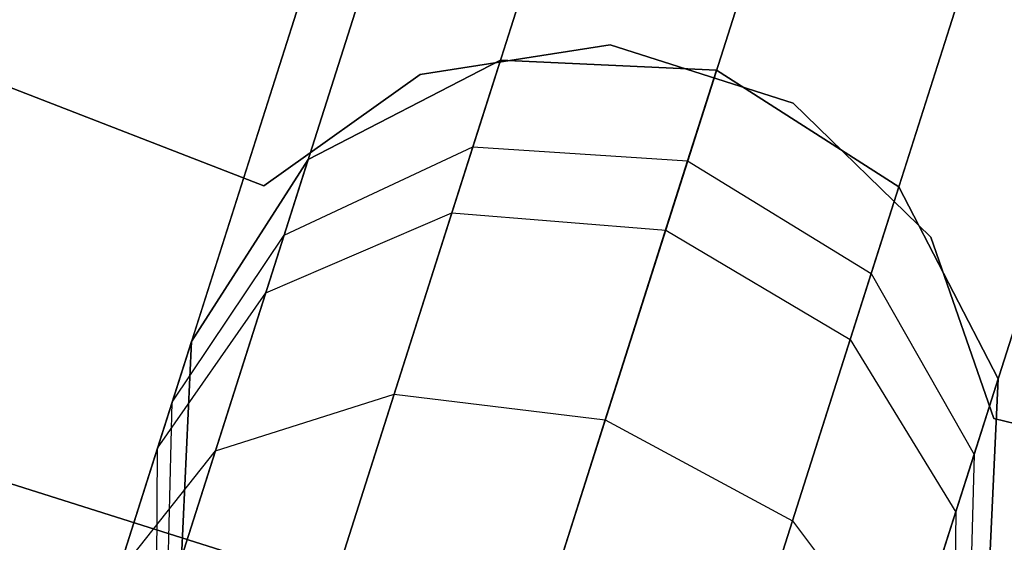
# Model space of a CAD drawing. Extents: x -129 to 129, y -127 to 130.
# Tile 121 of 188: x -19.82 to -17.46, y -56.95 to -55.69. Entities that reach past the tile are written whole.
import ezdxf

# ---------------------------------------------------------------- set-up
doc = ezdxf.new("R2010")
doc.units = 0
doc.header["$LTSCALE"] = 25.4
doc.layers.get('0').update_dxf_attribs({"linetype": 'CONTINUOUS'})

# ---------------------------------------------------------------- blocks, each defined once
blk = doc.blocks.new('NOME_B_PM2_STL')
at = {"color": 0}
for p, q in [((111.6741, -54.9008, 524.5779), (96.5164, -102.5479, 524.5779)), ((111.6741, -54.9008, 524.5779), (96.5164, -102.5479, 524.5779)), ((96.5164, -102.5479, 344.5779), (111.6741, -54.9008, 344.5779)), ((96.5164, -102.5479, 344.5779), (111.6741, -54.9008, 344.5779)), ((111.8017, -54.9414, 525.0779), (96.6441, -102.5885, 525.0779)), ((111.8017, -54.9414, 525.0779), (96.6441, -102.5885, 525.0779)), ((111.8017, -54.9414, 524.0779), (96.6441, -102.5885, 524.0779)), ((111.8017, -54.9414, 524.0779), (96.6441, -102.5885, 524.0779)), ((96.6441, -102.5885, 344.0779), (111.8017, -54.9414, 344.0779)), ((96.6441, -102.5885, 344.0779), (111.8017, -54.9414, 344.0779)), ((96.6441, -102.5885, 345.0779), (111.8017, -54.9414, 345.0779)), ((96.6441, -102.5885, 345.0779), (111.8017, -54.9414, 345.0779)), ((112.1505, -55.0524, 525.4439), (96.9929, -102.6995, 525.4439)), ((112.1505, -55.0524, 525.4439), (96.9929, -102.6995, 525.4439)), ((112.1505, -55.0524, 523.7119), (96.9929, -102.6995, 523.7119)), ((112.1505, -55.0524, 523.7119), (96.9929, -102.6995, 523.7119)), ((96.9929, -102.6995, 343.7118), (112.1505, -55.0524, 343.7118)), ((96.9929, -102.6995, 343.7118), (112.1505, -55.0524, 343.7118)), ((96.9929, -102.6995, 345.4439), (112.1505, -55.0524, 345.4439)), ((96.9929, -102.6995, 345.4439), (112.1505, -55.0524, 345.4439)), ((112.627, -55.2039, 523.5779), (97.4694, -102.851, 523.5779)), ((112.627, -55.2039, 525.5779), (97.4694, -102.851, 525.5779)), ((112.627, -55.2039, 525.5779), (97.4694, -102.851, 525.5779)), ((112.627, -55.2039, 523.5779), (97.4694, -102.851, 523.5779)), ((97.4694, -102.851, 345.5779), (112.627, -55.2039, 345.5779)), ((97.4694, -102.851, 343.5779), (112.627, -55.2039, 343.5779)), ((97.4694, -102.851, 343.5779), (112.627, -55.2039, 343.5779)), ((97.4694, -102.851, 345.5779), (112.627, -55.2039, 345.5779)), ((110.9566, -57.3262, 23.0779), (105.7219, -55.2951, 23.0779)), ((105.7219, -55.2951, 21.0779), (110.9566, -57.3262, 21.0779)), ((105.7219, -55.2951, 21.0779), (110.9566, -57.3262, 21.0779)), ((110.9566, -57.3262, 23.0779), (105.7219, -55.2951, 23.0779)), ((110.9566, -57.3262, 699.0779), (105.7219, -55.2951, 699.0779)), ((105.7219, -55.2951, 697.0779), (110.9566, -57.3262, 697.0779)), ((105.7219, -55.2951, 697.0779), (110.9566, -57.3262, 697.0779)), ((110.9566, -57.3262, 699.0779), (105.7219, -55.2951, 699.0779)), ((110.9566, -57.3262, 335.0779), (105.7219, -55.2951, 335.0779)), ((105.7219, -55.2951, 333.0779), (110.9566, -57.3262, 333.0779)), ((105.7219, -55.2951, 333.0779), (110.9566, -57.3262, 333.0779)), ((110.9566, -57.3262, 335.0779), (105.7219, -55.2951, 335.0779)), ((110.9566, -57.3262, 536.0779), (105.7219, -55.2951, 536.0779)), ((105.7219, -55.2951, 534.0779), (110.9566, -57.3262, 534.0779)), ((105.7219, -55.2951, 534.0779), (110.9566, -57.3262, 534.0779)), ((110.9566, -57.3262, 536.0779), (105.7219, -55.2951, 536.0779)), ((113.1035, -55.3555, 523.7119), (97.9458, -103.0026, 523.7119)), ((113.1035, -55.3555, 523.7119), (97.9458, -103.0026, 523.7119)), ((113.1035, -55.3555, 525.4439), (97.9458, -103.0026, 525.4439)), ((113.1035, -55.3555, 525.4439), (97.9458, -103.0026, 525.4439)), ((97.9458, -103.0026, 345.4439), (113.1035, -55.3555, 345.4439)), ((97.9458, -103.0026, 345.4439), (113.1035, -55.3555, 345.4439)), ((97.9458, -103.0026, 343.7118), (113.1035, -55.3555, 343.7118)), ((97.9458, -103.0026, 343.7118), (113.1035, -55.3555, 343.7118)), ((113.4523, -55.4665, 524.0779), (98.2946, -103.1136, 524.0779)), ((113.4523, -55.4665, 524.0779), (98.2946, -103.1136, 524.0779)), ((113.4523, -55.4665, 525.0779), (98.2946, -103.1136, 525.0779)), ((113.4523, -55.4665, 525.0779), (98.2946, -103.1136, 525.0779)), ((98.2946, -103.1136, 345.0779), (113.4523, -55.4665, 345.0779)), ((98.2946, -103.1136, 345.0779), (113.4523, -55.4665, 345.0779)), ((98.2946, -103.1136, 344.0779), (113.4523, -55.4665, 344.0779)), ((98.2946, -103.1136, 344.0779), (113.4523, -55.4665, 344.0779)), ((111.7851, -56.9883, 23.0779), (111.3309, -57.0595, 23.0779)), ((111.3309, -57.0595, 21.0779), (111.7851, -56.9883, 21.0779)), ((111.3309, -57.0595, 21.0779), (111.7851, -56.9883, 21.0779)), ((111.7851, -56.9883, 23.0779), (111.3309, -57.0595, 23.0779)), ((111.7851, -56.9883, 699.0779), (111.3309, -57.0595, 699.0779)), ((111.3309, -57.0595, 697.0779), (111.7851, -56.9883, 697.0779)), ((111.3309, -57.0595, 697.0779), (111.7851, -56.9883, 697.0779)), ((111.7851, -56.9883, 699.0779), (111.3309, -57.0595, 699.0779)), ((111.7851, -56.9883, 335.0779), (111.3309, -57.0595, 335.0779)), ((111.3309, -57.0595, 333.0779), (111.7851, -56.9883, 333.0779)), ((111.3309, -57.0595, 333.0779), (111.7851, -56.9883, 333.0779)), ((111.7851, -56.9883, 335.0779), (111.3309, -57.0595, 335.0779)), ((111.7851, -56.9883, 536.0779), (111.3309, -57.0595, 536.0779)), ((111.3309, -57.0595, 534.0779), (111.7851, -56.9883, 534.0779)), ((111.3309, -57.0595, 534.0779), (111.7851, -56.9883, 534.0779)), ((111.7851, -56.9883, 536.0779), (111.3309, -57.0595, 536.0779)), ((112.2231, -57.1279, 23.0779), (111.7851, -56.9883, 23.0779)), ((111.7851, -56.9883, 23.0779), (111.7851, -56.9883, 21.0779)), ((111.7851, -56.9883, 21.0779), (112.2231, -57.1279, 21.0779)), ((111.7851, -56.9883, 23.0779), (111.7851, -56.9883, 21.0779)), ((111.7851, -56.9883, 21.0779), (112.2231, -57.1279, 21.0779)), ((112.2231, -57.1279, 23.0779), (111.7851, -56.9883, 23.0779)), ((112.2231, -57.1279, 699.0779), (111.7851, -56.9883, 699.0779)), ((111.7851, -56.9883, 699.0779), (111.7851, -56.9883, 697.0779)), ((111.7851, -56.9883, 697.0779), (112.2231, -57.1279, 697.0779)), ((111.7851, -56.9883, 699.0779), (111.7851, -56.9883, 697.0779)), ((111.7851, -56.9883, 697.0779), (112.2231, -57.1279, 697.0779)), ((112.2231, -57.1279, 699.0779), (111.7851, -56.9883, 699.0779)), ((112.2231, -57.1279, 335.0779), (111.7851, -56.9883, 335.0779)), ((111.7851, -56.9883, 335.0779), (111.7851, -56.9883, 333.0779)), ((111.7851, -56.9883, 333.0779), (112.2231, -57.1279, 333.0779)), ((111.7851, -56.9883, 335.0779), (111.7851, -56.9883, 333.0779)), ((111.7851, -56.9883, 333.0779), (112.2231, -57.1279, 333.0779)), ((112.2231, -57.1279, 335.0779), (111.7851, -56.9883, 335.0779)), ((112.2231, -57.1279, 536.0779), (111.7851, -56.9883, 536.0779)), ((111.7851, -56.9883, 536.0779), (111.7851, -56.9883, 534.0779)), ((111.7851, -56.9883, 534.0779), (112.2231, -57.1279, 534.0779)), ((111.7851, -56.9883, 536.0779), (111.7851, -56.9883, 534.0779)), ((111.7851, -56.9883, 534.0779), (112.2231, -57.1279, 534.0779)), ((112.2231, -57.1279, 536.0779), (111.7851, -56.9883, 536.0779)), ((111.5229, -57.0252, 699.0779), (111.0632, -57.263, 699.0779)), ((111.0632, -57.263, 534.0779), (111.5229, -57.0252, 534.0779)), ((111.5229, -57.0252, 699.0779), (111.0632, -57.263, 699.0779)), ((111.5229, -57.0252, 693.5779), (111.0632, -57.263, 693.5779)), ((111.5229, -57.0252, 693.5779), (111.0632, -57.263, 693.5779)), ((111.5229, -57.0252, 539.5779), (111.0632, -57.263, 539.5779)), ((111.5229, -57.0252, 539.5779), (111.0632, -57.263, 539.5779)), ((111.0632, -57.263, 534.0779), (111.5229, -57.0252, 534.0779)), ((111.5229, -57.0252, 335.0779), (111.0632, -57.263, 335.0779)), ((111.0632, -57.263, 21.0779), (111.5229, -57.0252, 21.0779)), ((111.5229, -57.0252, 335.0779), (111.0632, -57.263, 335.0779)), ((111.5229, -57.0252, 329.5779), (111.0632, -57.263, 329.5779)), ((111.5229, -57.0252, 329.5779), (111.0632, -57.263, 329.5779)), ((111.5229, -57.0252, 25.5779), (111.0632, -57.263, 25.5779)), ((111.5229, -57.0252, 25.5779), (111.0632, -57.263, 25.5779)), ((111.0632, -57.263, 21.0779), (111.5229, -57.0252, 21.0779)), ((111.4065, -57.3911, 27.0109), (111.5229, -57.0252, 25.5779)), ((111.4065, -57.3911, 27.0109), (111.5229, -57.0252, 25.5779)), ((111.5229, -57.0252, 693.5779), (111.4568, -57.2331, 692.4811)), ((111.5229, -57.0252, 693.5779), (111.4568, -57.2331, 692.4811)), ((111.4568, -57.2331, 540.6746), (111.5229, -57.0252, 539.5779)), ((111.4568, -57.2331, 540.6746), (111.5229, -57.0252, 539.5779)), ((111.5229, -57.0252, 329.5779), (111.4568, -57.2331, 328.4811)), ((111.5229, -57.0252, 329.5779), (111.4568, -57.2331, 328.4811)), ((112.04, -57.0491, 699.0779), (111.5229, -57.0252, 699.0779)), ((111.5229, -57.0252, 534.0779), (112.04, -57.0491, 534.0779)), ((111.5229, -57.0252, 699.0779), (111.5229, -57.0252, 693.5779)), ((112.04, -57.0491, 699.0779), (111.5229, -57.0252, 699.0779)), ((112.04, -57.0491, 693.5779), (111.5229, -57.0252, 693.5779)), ((111.5229, -57.0252, 699.0779), (111.5229, -57.0252, 693.5779)), ((112.04, -57.0491, 693.5779), (111.5229, -57.0252, 693.5779)), ((112.04, -57.0491, 539.5779), (111.5229, -57.0252, 539.5779)), ((111.5229, -57.0252, 539.5779), (111.5229, -57.0252, 534.0779)), ((112.04, -57.0491, 539.5779), (111.5229, -57.0252, 539.5779)), ((111.5229, -57.0252, 534.0779), (112.04, -57.0491, 534.0779)), ((111.5229, -57.0252, 539.5779), (111.5229, -57.0252, 534.0779)), ((112.04, -57.0491, 335.0779), (111.5229, -57.0252, 335.0779)), ((111.5229, -57.0252, 21.0779), (112.04, -57.0491, 21.0779)), ((111.5229, -57.0252, 335.0779), (111.5229, -57.0252, 329.5779)), ((112.04, -57.0491, 335.0779), (111.5229, -57.0252, 335.0779)), ((112.04, -57.0491, 329.5779), (111.5229, -57.0252, 329.5779)), ((111.5229, -57.0252, 335.0779), (111.5229, -57.0252, 329.5779)), ((112.04, -57.0491, 329.5779), (111.5229, -57.0252, 329.5779)), ((112.04, -57.0491, 25.5779), (111.5229, -57.0252, 25.5779)), ((111.5229, -57.0252, 25.5779), (111.5229, -57.0252, 21.0779)), ((112.04, -57.0491, 25.5779), (111.5229, -57.0252, 25.5779)), ((111.5229, -57.0252, 21.0779), (112.04, -57.0491, 21.0779)), ((111.5229, -57.0252, 25.5779), (111.5229, -57.0252, 21.0779)), ((107.1989, -57.0414, 18.9499), (116.1757, -59.8823, 18.9499)), ((116.1757, -59.8823, 17.9499), (107.1989, -57.0414, 17.9499)), ((107.1989, -57.0414, 18.9499), (116.1757, -59.8823, 18.9499)), ((116.1757, -59.8823, 17.9499), (107.1989, -57.0414, 17.9499)), ((111.9182, -57.4321, 27.0779), (112.04, -57.0491, 25.5779)), ((111.9182, -57.4321, 27.0779), (112.04, -57.0491, 25.5779)), ((112.04, -57.0491, 693.5779), (111.9708, -57.2667, 692.4298)), ((112.04, -57.0491, 693.5779), (111.9708, -57.2667, 692.4298)), ((111.9708, -57.2667, 540.7259), (112.04, -57.0491, 539.5779)), ((111.9708, -57.2667, 540.7259), (112.04, -57.0491, 539.5779)), ((112.04, -57.0491, 329.5779), (111.9708, -57.2667, 328.4298)), ((112.04, -57.0491, 329.5779), (111.9708, -57.2667, 328.4298)), ((112.4759, -57.3283, 699.0779), (112.04, -57.0491, 699.0779)), ((112.04, -57.0491, 534.0779), (112.4759, -57.3283, 534.0779)), ((112.4759, -57.3283, 693.5779), (112.04, -57.0491, 693.5779)), ((112.04, -57.0491, 699.0779), (112.04, -57.0491, 693.5779)), ((112.4759, -57.3283, 699.0779), (112.04, -57.0491, 699.0779)), ((112.04, -57.0491, 699.0779), (112.04, -57.0491, 693.5779)), ((112.4759, -57.3283, 693.5779), (112.04, -57.0491, 693.5779)), ((112.4759, -57.3283, 539.5779), (112.04, -57.0491, 539.5779)), ((112.04, -57.0491, 534.0779), (112.4759, -57.3283, 534.0779)), ((112.04, -57.0491, 539.5779), (112.04, -57.0491, 534.0779)), ((112.4759, -57.3283, 539.5779), (112.04, -57.0491, 539.5779)), ((112.04, -57.0491, 539.5779), (112.04, -57.0491, 534.0779)), ((112.4759, -57.3283, 335.0779), (112.04, -57.0491, 335.0779)), ((112.04, -57.0491, 21.0779), (112.4759, -57.3283, 21.0779)), ((112.4759, -57.3283, 329.5779), (112.04, -57.0491, 329.5779)), ((112.04, -57.0491, 335.0779), (112.04, -57.0491, 329.5779)), ((112.4759, -57.3283, 335.0779), (112.04, -57.0491, 335.0779)), ((112.04, -57.0491, 335.0779), (112.04, -57.0491, 329.5779)), ((112.4759, -57.3283, 329.5779), (112.04, -57.0491, 329.5779)), ((112.4759, -57.3283, 25.5779), (112.04, -57.0491, 25.5779)), ((112.04, -57.0491, 21.0779), (112.4759, -57.3283, 21.0779)), ((112.04, -57.0491, 25.5779), (112.04, -57.0491, 21.0779)), ((112.4759, -57.3283, 25.5779), (112.04, -57.0491, 25.5779)), ((112.04, -57.0491, 25.5779), (112.04, -57.0491, 21.0779)), ((111.3309, -57.0595, 23.0779), (110.9566, -57.3262, 23.0779)), ((110.9566, -57.3262, 21.0779), (111.3309, -57.0595, 21.0779)), ((110.9566, -57.3262, 21.0779), (111.3309, -57.0595, 21.0779)), ((111.3309, -57.0595, 23.0779), (110.9566, -57.3262, 23.0779)), ((111.3309, -57.0595, 699.0779), (110.9566, -57.3262, 699.0779)), ((110.9566, -57.3262, 697.0779), (111.3309, -57.0595, 697.0779)), ((110.9566, -57.3262, 697.0779), (111.3309, -57.0595, 697.0779)), ((111.3309, -57.0595, 699.0779), (110.9566, -57.3262, 699.0779)), ((111.3309, -57.0595, 335.0779), (110.9566, -57.3262, 335.0779)), ((110.9566, -57.3262, 333.0779), (111.3309, -57.0595, 333.0779)), ((110.9566, -57.3262, 333.0779), (111.3309, -57.0595, 333.0779)), ((111.3309, -57.0595, 335.0779), (110.9566, -57.3262, 335.0779)), ((111.3309, -57.0595, 536.0779), (110.9566, -57.3262, 536.0779)), ((110.9566, -57.3262, 534.0779), (111.3309, -57.0595, 534.0779)), ((110.9566, -57.3262, 534.0779), (111.3309, -57.0595, 534.0779)), ((111.3309, -57.0595, 536.0779), (110.9566, -57.3262, 536.0779)), ((111.3309, -57.0595, 23.0779), (111.3309, -57.0595, 21.0779)), ((111.3309, -57.0595, 23.0779), (111.3309, -57.0595, 21.0779)), ((111.3309, -57.0595, 699.0779), (111.3309, -57.0595, 697.0779)), ((111.3309, -57.0595, 699.0779), (111.3309, -57.0595, 697.0779)), ((111.3309, -57.0595, 335.0779), (111.3309, -57.0595, 333.0779)), ((111.3309, -57.0595, 335.0779), (111.3309, -57.0595, 333.0779)), ((111.3309, -57.0595, 536.0779), (111.3309, -57.0595, 534.0779)), ((111.3309, -57.0595, 536.0779), (111.3309, -57.0595, 534.0779)), ((112.5523, -57.4487, 23.0779), (112.2231, -57.1279, 23.0779)), ((112.2231, -57.1279, 23.0779), (112.2231, -57.1279, 21.0779)), ((112.2231, -57.1279, 21.0779), (112.5523, -57.4487, 21.0779)), ((112.2231, -57.1279, 23.0779), (112.2231, -57.1279, 21.0779)), ((112.2231, -57.1279, 21.0779), (112.5523, -57.4487, 21.0779)), ((112.5523, -57.4487, 23.0779), (112.2231, -57.1279, 23.0779)), ((112.5523, -57.4487, 699.0779), (112.2231, -57.1279, 699.0779)), ((112.2231, -57.1279, 699.0779), (112.2231, -57.1279, 697.0779)), ((112.2231, -57.1279, 697.0779), (112.5523, -57.4487, 697.0779)), ((112.2231, -57.1279, 699.0779), (112.2231, -57.1279, 697.0779)), ((112.2231, -57.1279, 697.0779), (112.5523, -57.4487, 697.0779)), ((112.5523, -57.4487, 699.0779), (112.2231, -57.1279, 699.0779)), ((112.5523, -57.4487, 335.0779), (112.2231, -57.1279, 335.0779)), ((112.2231, -57.1279, 335.0779), (112.2231, -57.1279, 333.0779)), ((112.2231, -57.1279, 333.0779), (112.5523, -57.4487, 333.0779)), ((112.2231, -57.1279, 335.0779), (112.2231, -57.1279, 333.0779)), ((112.2231, -57.1279, 333.0779), (112.5523, -57.4487, 333.0779)), ((112.5523, -57.4487, 335.0779), (112.2231, -57.1279, 335.0779)), ((112.5523, -57.4487, 536.0779), (112.2231, -57.1279, 536.0779)), ((112.2231, -57.1279, 536.0779), (112.2231, -57.1279, 534.0779)), ((112.2231, -57.1279, 534.0779), (112.5523, -57.4487, 534.0779)), ((112.2231, -57.1279, 536.0779), (112.2231, -57.1279, 534.0779)), ((112.2231, -57.1279, 534.0779), (112.5523, -57.4487, 534.0779)), ((112.5523, -57.4487, 536.0779), (112.2231, -57.1279, 536.0779)), ((111.0055, -57.4444, 692.6212), (111.4568, -57.2331, 692.4811)), ((111.0055, -57.4444, 692.6212), (111.4568, -57.2331, 692.4811)), ((111.0055, -57.4444, 540.5345), (111.4568, -57.2331, 540.6746)), ((111.0055, -57.4444, 540.5345), (111.4568, -57.2331, 540.6746)), ((111.0055, -57.4444, 328.6212), (111.4568, -57.2331, 328.4811)), ((111.0055, -57.4444, 328.6212), (111.4568, -57.2331, 328.4811)), ((111.4568, -57.2331, 692.4811), (111.2685, -57.8251, 691.5513)), ((111.4568, -57.2331, 692.4811), (111.2685, -57.8251, 691.5513)), ((111.2685, -57.8251, 541.6044), (111.4568, -57.2331, 540.6746)), ((111.2685, -57.8251, 541.6044), (111.4568, -57.2331, 540.6746)), ((111.4568, -57.2331, 328.4811), (111.2685, -57.8251, 327.5513)), ((111.4568, -57.2331, 328.4811), (111.2685, -57.8251, 327.5513)), ((111.4568, -57.2331, 692.4811), (111.9708, -57.2667, 692.4298)), ((111.4568, -57.2331, 692.4811), (111.9708, -57.2667, 692.4298)), ((111.4568, -57.2331, 540.6746), (111.9708, -57.2667, 540.7259)), ((111.4568, -57.2331, 540.6746), (111.9708, -57.2667, 540.7259)), ((111.4568, -57.2331, 328.4811), (111.9708, -57.2667, 328.4298)), ((111.4568, -57.2331, 328.4811), (111.9708, -57.2667, 328.4298)), ((111.0632, -57.263, 699.0779), (110.7839, -57.6989, 699.0779)), ((110.7839, -57.6989, 534.0779), (111.0632, -57.263, 534.0779)), ((111.0632, -57.263, 699.0779), (110.7839, -57.6989, 699.0779)), ((111.0632, -57.263, 693.5779), (110.7839, -57.6989, 693.5779)), ((111.0632, -57.263, 693.5779), (110.7839, -57.6989, 693.5779)), ((111.0632, -57.263, 539.5779), (110.7839, -57.6989, 539.5779)), ((111.0632, -57.263, 539.5779), (110.7839, -57.6989, 539.5779)), ((110.7839, -57.6989, 534.0779), (111.0632, -57.263, 534.0779)), ((111.0632, -57.263, 335.0779), (110.7839, -57.6989, 335.0779)), ((110.7839, -57.6989, 21.0779), (111.0632, -57.263, 21.0779)), ((111.0632, -57.263, 335.0779), (110.7839, -57.6989, 335.0779)), ((111.0632, -57.263, 329.5779), (110.7839, -57.6989, 329.5779)), ((111.0632, -57.263, 329.5779), (110.7839, -57.6989, 329.5779)), ((111.0632, -57.263, 25.5779), (110.7839, -57.6989, 25.5779)), ((111.0632, -57.263, 25.5779), (110.7839, -57.6989, 25.5779)), ((110.7839, -57.6989, 21.0779), (111.0632, -57.263, 21.0779)), ((110.9616, -57.5822, 26.8279), (111.0632, -57.263, 25.5779)), ((110.9616, -57.5822, 26.8279), (111.0632, -57.263, 25.5779)), ((111.0632, -57.263, 693.5779), (111.0055, -57.4444, 692.6212)), ((111.0632, -57.263, 693.5779), (111.0055, -57.4444, 692.6212)), ((111.0055, -57.4444, 540.5345), (111.0632, -57.263, 539.5779)), ((111.0055, -57.4444, 540.5345), (111.0632, -57.263, 539.5779)), ((111.0632, -57.263, 329.5779), (111.0055, -57.4444, 328.6212)), ((111.0632, -57.263, 329.5779), (111.0055, -57.4444, 328.6212)), ((111.0632, -57.263, 699.0779), (111.0632, -57.263, 693.5779)), ((111.0632, -57.263, 699.0779), (111.0632, -57.263, 693.5779)), ((111.0632, -57.263, 539.5779), (111.0632, -57.263, 534.0779)), ((111.0632, -57.263, 539.5779), (111.0632, -57.263, 534.0779)), ((111.0632, -57.263, 335.0779), (111.0632, -57.263, 329.5779)), ((111.0632, -57.263, 335.0779), (111.0632, -57.263, 329.5779)), ((111.0632, -57.263, 25.5779), (111.0632, -57.263, 21.0779)), ((111.0632, -57.263, 25.5779), (111.0632, -57.263, 21.0779)), ((111.9708, -57.2667, 692.4298), (111.7736, -57.8864, 691.4565)), ((111.9708, -57.2667, 692.4298), (111.7736, -57.8864, 691.4565)), ((111.7736, -57.8864, 541.6992), (111.9708, -57.2667, 540.7259)), ((111.7736, -57.8864, 541.6992), (111.9708, -57.2667, 540.7259)), ((111.9708, -57.2667, 328.4298), (111.7736, -57.8864, 327.4565)), ((111.9708, -57.2667, 328.4298), (111.7736, -57.8864, 327.4565)), ((111.9708, -57.2667, 692.4298), (112.4097, -57.5362, 692.4811)), ((111.9708, -57.2667, 692.4298), (112.4097, -57.5362, 692.4811)), ((111.9708, -57.2667, 540.7259), (112.4097, -57.5362, 540.6746)), ((111.9708, -57.2667, 540.7259), (112.4097, -57.5362, 540.6746)), ((111.9708, -57.2667, 328.4298), (112.4097, -57.5362, 328.4811)), ((111.9708, -57.2667, 328.4298), (112.4097, -57.5362, 328.4811)), ((110.9566, -57.3262, 23.0779), (110.9566, -57.3262, 21.0779)), ((110.9566, -57.3262, 23.0779), (110.9566, -57.3262, 21.0779)), ((110.9566, -57.3262, 699.0779), (110.9566, -57.3262, 697.0779)), ((110.9566, -57.3262, 699.0779), (110.9566, -57.3262, 697.0779)), ((110.9566, -57.3262, 335.0779), (110.9566, -57.3262, 333.0779)), ((110.9566, -57.3262, 335.0779), (110.9566, -57.3262, 333.0779)), ((110.9566, -57.3262, 536.0779), (110.9566, -57.3262, 534.0779)), ((110.9566, -57.3262, 536.0779), (110.9566, -57.3262, 534.0779)), ((112.3595, -57.6942, 27.0109), (112.4759, -57.3283, 25.5779)), ((112.3595, -57.6942, 27.0109), (112.4759, -57.3283, 25.5779)), ((112.4759, -57.3283, 693.5779), (112.4097, -57.5362, 692.4811)), ((112.4759, -57.3283, 693.5779), (112.4097, -57.5362, 692.4811)), ((112.4097, -57.5362, 540.6746), (112.4759, -57.3283, 539.5779)), ((112.4097, -57.5362, 540.6746), (112.4759, -57.3283, 539.5779)), ((112.4759, -57.3283, 329.5779), (112.4097, -57.5362, 328.4811)), ((112.4759, -57.3283, 329.5779), (112.4097, -57.5362, 328.4811)), ((112.7137, -57.7881, 699.0779), (112.4759, -57.3283, 699.0779)), ((112.4759, -57.3283, 534.0779), (112.7137, -57.7881, 534.0779)), ((112.4759, -57.3283, 699.0779), (112.4759, -57.3283, 693.5779)), ((112.7137, -57.7881, 699.0779), (112.4759, -57.3283, 699.0779)), ((112.7137, -57.7881, 693.5779), (112.4759, -57.3283, 693.5779)), ((112.4759, -57.3283, 699.0779), (112.4759, -57.3283, 693.5779)), ((112.7137, -57.7881, 693.5779), (112.4759, -57.3283, 693.5779)), ((112.7137, -57.7881, 539.5779), (112.4759, -57.3283, 539.5779)), ((112.4759, -57.3283, 539.5779), (112.4759, -57.3283, 534.0779)), ((112.7137, -57.7881, 539.5779), (112.4759, -57.3283, 539.5779)), ((112.4759, -57.3283, 534.0779), (112.7137, -57.7881, 534.0779)), ((112.4759, -57.3283, 539.5779), (112.4759, -57.3283, 534.0779)), ((112.7137, -57.7881, 335.0779), (112.4759, -57.3283, 335.0779)), ((112.4759, -57.3283, 21.0779), (112.7137, -57.7881, 21.0779)), ((112.4759, -57.3283, 335.0779), (112.4759, -57.3283, 329.5779)), ((112.7137, -57.7881, 335.0779), (112.4759, -57.3283, 335.0779)), ((112.7137, -57.7881, 329.5779), (112.4759, -57.3283, 329.5779)), ((112.4759, -57.3283, 335.0779), (112.4759, -57.3283, 329.5779)), ((112.7137, -57.7881, 329.5779), (112.4759, -57.3283, 329.5779)), ((112.7137, -57.7881, 25.5779), (112.4759, -57.3283, 25.5779)), ((112.4759, -57.3283, 25.5779), (112.4759, -57.3283, 21.0779)), ((112.7137, -57.7881, 25.5779), (112.4759, -57.3283, 25.5779)), ((112.4759, -57.3283, 21.0779), (112.7137, -57.7881, 21.0779)), ((112.4759, -57.3283, 25.5779), (112.4759, -57.3283, 21.0779)), ((110.9616, -57.5822, 26.8279), (111.4065, -57.3911, 27.0109)), ((110.9616, -57.5822, 26.8279), (111.4065, -57.3911, 27.0109)), ((111.0885, -58.3908, 28.0599), (111.4065, -57.3911, 27.0109)), ((111.0885, -58.3908, 28.0599), (111.4065, -57.3911, 27.0109)), ((111.4065, -57.3911, 27.0109), (111.9182, -57.4321, 27.0779)), ((111.4065, -57.3911, 27.0109), (111.9182, -57.4321, 27.0779)), ((111.5853, -58.4785, 28.1759), (111.9182, -57.4321, 27.0779)), ((111.5853, -58.4785, 28.1759), (111.9182, -57.4321, 27.0779)), ((111.9182, -57.4321, 27.0779), (112.3595, -57.6942, 27.0109)), ((111.9182, -57.4321, 27.0779), (112.3595, -57.6942, 27.0109)), ((110.7378, -57.844, 692.8125), (111.0055, -57.4444, 692.6212)), ((110.7378, -57.844, 692.8125), (111.0055, -57.4444, 692.6212)), ((110.7378, -57.844, 540.3432), (111.0055, -57.4444, 540.5345)), ((110.7378, -57.844, 540.3432), (111.0055, -57.4444, 540.5345)), ((110.7378, -57.844, 328.8125), (111.0055, -57.4444, 328.6212)), ((110.7378, -57.844, 328.8125), (111.0055, -57.4444, 328.6212)), ((111.0055, -57.4444, 692.6212), (110.8412, -57.9608, 691.8101)), ((111.0055, -57.4444, 692.6212), (110.8412, -57.9608, 691.8101)), ((110.8412, -57.9608, 541.3456), (111.0055, -57.4444, 540.5345)), ((110.8412, -57.9608, 541.3456), (111.0055, -57.4444, 540.5345)), ((111.0055, -57.4444, 328.6212), (110.8412, -57.9608, 327.8101)), ((111.0055, -57.4444, 328.6212), (110.8412, -57.9608, 327.8101)), ((112.7033, -57.8829, 23.0779), (112.5523, -57.4487, 23.0779)), ((112.5523, -57.4487, 23.0779), (112.5523, -57.4487, 21.0779)), ((112.5523, -57.4487, 21.0779), (112.7033, -57.8829, 21.0779)), ((112.5523, -57.4487, 23.0779), (112.5523, -57.4487, 21.0779)), ((112.5523, -57.4487, 21.0779), (112.7033, -57.8829, 21.0779)), ((112.7033, -57.8829, 23.0779), (112.5523, -57.4487, 23.0779)), ((112.7033, -57.8829, 699.0779), (112.5523, -57.4487, 699.0779)), ((112.5523, -57.4487, 699.0779), (112.5523, -57.4487, 697.0779)), ((112.5523, -57.4487, 697.0779), (112.7033, -57.8829, 697.0779)), ((112.5523, -57.4487, 699.0779), (112.5523, -57.4487, 697.0779)), ((112.5523, -57.4487, 697.0779), (112.7033, -57.8829, 697.0779)), ((112.7033, -57.8829, 699.0779), (112.5523, -57.4487, 699.0779)), ((112.7033, -57.8829, 335.0779), (112.5523, -57.4487, 335.0779)), ((112.5523, -57.4487, 335.0779), (112.5523, -57.4487, 333.0779)), ((112.5523, -57.4487, 333.0779), (112.7033, -57.8829, 333.0779)), ((112.5523, -57.4487, 335.0779), (112.5523, -57.4487, 333.0779)), ((112.5523, -57.4487, 333.0779), (112.7033, -57.8829, 333.0779)), ((112.7033, -57.8829, 335.0779), (112.5523, -57.4487, 335.0779)), ((112.7033, -57.8829, 536.0779), (112.5523, -57.4487, 536.0779)), ((112.5523, -57.4487, 536.0779), (112.5523, -57.4487, 534.0779)), ((112.5523, -57.4487, 534.0779), (112.7033, -57.8829, 534.0779)), ((112.5523, -57.4487, 536.0779), (112.5523, -57.4487, 534.0779)), ((112.5523, -57.4487, 534.0779), (112.7033, -57.8829, 534.0779)), ((112.7033, -57.8829, 536.0779), (112.5523, -57.4487, 536.0779)), ((112.4097, -57.5362, 692.4811), (112.2214, -58.1283, 691.5513)), ((112.4097, -57.5362, 692.4811), (112.2214, -58.1283, 691.5513)), ((112.2214, -58.1283, 541.6044), (112.4097, -57.5362, 540.6746)), ((112.2214, -58.1283, 541.6044), (112.4097, -57.5362, 540.6746)), ((112.4097, -57.5362, 328.4811), (112.2214, -58.1283, 327.5513)), ((112.4097, -57.5362, 328.4811), (112.2214, -58.1283, 327.5513)), ((112.4097, -57.5362, 692.4811), (112.656, -57.9695, 692.6212)), ((112.4097, -57.5362, 692.4811), (112.656, -57.9695, 692.6212)), ((112.4097, -57.5362, 540.6746), (112.656, -57.9695, 540.5345)), ((112.4097, -57.5362, 540.6746), (112.656, -57.9695, 540.5345)), ((112.4097, -57.5362, 328.4811), (112.656, -57.9695, 328.6212)), ((112.4097, -57.5362, 328.4811), (112.656, -57.9695, 328.6212)), ((110.6842, -58.4542, 27.7429), (110.9616, -57.5822, 26.8279)), ((110.6842, -58.4542, 27.7429), (110.9616, -57.5822, 26.8279)), ((110.7027, -57.9542, 26.5779), (110.9616, -57.5822, 26.8279)), ((110.7027, -57.9542, 26.5779), (110.9616, -57.5822, 26.8279)), ((110.7027, -57.9542, 26.5779), (110.7839, -57.6989, 25.5779)), ((110.7027, -57.9542, 26.5779), (110.7839, -57.6989, 25.5779)), ((110.7839, -57.6989, 693.5779), (110.7378, -57.844, 692.8125)), ((110.7839, -57.6989, 693.5779), (110.7378, -57.844, 692.8125)), ((110.7378, -57.844, 540.3432), (110.7839, -57.6989, 539.5779)), ((110.7378, -57.844, 540.3432), (110.7839, -57.6989, 539.5779)), ((110.7839, -57.6989, 329.5779), (110.7378, -57.844, 328.8125)), ((110.7839, -57.6989, 329.5779), (110.7378, -57.844, 328.8125)), ((110.7839, -57.6989, 699.0779), (110.76, -58.216, 699.0779)), ((110.76, -58.216, 534.0779), (110.7839, -57.6989, 534.0779)), ((110.7839, -57.6989, 699.0779), (110.76, -58.216, 699.0779)), ((110.7839, -57.6989, 693.5779), (110.76, -58.216, 693.5779)), ((110.7839, -57.6989, 693.5779), (110.76, -58.216, 693.5779)), ((110.7839, -57.6989, 539.5779), (110.76, -58.216, 539.5779)), ((110.7839, -57.6989, 539.5779), (110.76, -58.216, 539.5779)), ((110.76, -58.216, 534.0779), (110.7839, -57.6989, 534.0779)), ((110.7839, -57.6989, 335.0779), (110.76, -58.216, 335.0779)), ((110.76, -58.216, 21.0779), (110.7839, -57.6989, 21.0779)), ((110.7839, -57.6989, 335.0779), (110.76, -58.216, 335.0779)), ((110.7839, -57.6989, 329.5779), (110.76, -58.216, 329.5779)), ((110.7839, -57.6989, 329.5779), (110.76, -58.216, 329.5779)), ((110.7839, -57.6989, 25.5779), (110.76, -58.216, 25.5779)), ((110.7839, -57.6989, 25.5779), (110.76, -58.216, 25.5779)), ((110.76, -58.216, 21.0779), (110.7839, -57.6989, 21.0779)), ((110.7839, -57.6989, 699.0779), (110.7839, -57.6989, 693.5779)), ((110.7839, -57.6989, 699.0779), (110.7839, -57.6989, 693.5779)), ((110.7839, -57.6989, 539.5779), (110.7839, -57.6989, 534.0779)), ((110.7839, -57.6989, 539.5779), (110.7839, -57.6989, 534.0779)), ((110.7839, -57.6989, 335.0779), (110.7839, -57.6989, 329.5779)), ((110.7839, -57.6989, 335.0779), (110.7839, -57.6989, 329.5779)), ((110.7839, -57.6989, 25.5779), (110.7839, -57.6989, 21.0779)), ((110.7839, -57.6989, 25.5779), (110.7839, -57.6989, 21.0779)), ((112.0415, -58.6939, 28.0599), (112.3595, -57.6942, 27.0109)), ((112.0415, -58.6939, 28.0599), (112.3595, -57.6942, 27.0109)), ((112.3595, -57.6942, 27.0109), (112.6122, -58.1073, 26.8279)), ((112.3595, -57.6942, 27.0109), (112.6122, -58.1073, 26.8279)), ((112.6122, -58.1073, 26.8279), (112.7137, -57.7881, 25.5779)), ((112.6122, -58.1073, 26.8279), (112.7137, -57.7881, 25.5779)), ((112.7137, -57.7881, 693.5779), (112.656, -57.9695, 692.6212)), ((112.7137, -57.7881, 693.5779), (112.656, -57.9695, 692.6212)), ((112.656, -57.9695, 540.5345), (112.7137, -57.7881, 539.5779)), ((112.656, -57.9695, 540.5345), (112.7137, -57.7881, 539.5779)), ((112.7137, -57.7881, 329.5779), (112.656, -57.9695, 328.6212)), ((112.7137, -57.7881, 329.5779), (112.656, -57.9695, 328.6212)), ((112.6898, -58.3052, 699.0779), (112.7137, -57.7881, 699.0779)), ((112.7137, -57.7881, 534.0779), (112.6898, -58.3052, 534.0779)), ((112.6898, -58.3052, 699.0779), (112.7137, -57.7881, 699.0779)), ((112.6898, -58.3052, 693.5779), (112.7137, -57.7881, 693.5779)), ((112.6898, -58.3052, 693.5779), (112.7137, -57.7881, 693.5779)), ((112.6898, -58.3052, 539.5779), (112.7137, -57.7881, 539.5779)), ((112.6898, -58.3052, 539.5779), (112.7137, -57.7881, 539.5779)), ((112.7137, -57.7881, 534.0779), (112.6898, -58.3052, 534.0779)), ((112.6898, -58.3052, 335.0779), (112.7137, -57.7881, 335.0779)), ((112.7137, -57.7881, 21.0779), (112.6898, -58.3052, 21.0779)), ((112.6898, -58.3052, 335.0779), (112.7137, -57.7881, 335.0779)), ((112.6898, -58.3052, 329.5779), (112.7137, -57.7881, 329.5779)), ((112.6898, -58.3052, 329.5779), (112.7137, -57.7881, 329.5779)), ((112.6898, -58.3052, 25.5779), (112.7137, -57.7881, 25.5779)), ((112.6898, -58.3052, 25.5779), (112.7137, -57.7881, 25.5779)), ((112.7137, -57.7881, 21.0779), (112.6898, -58.3052, 21.0779)), ((112.7137, -57.7881, 699.0779), (112.7137, -57.7881, 693.5779)), ((112.7137, -57.7881, 699.0779), (112.7137, -57.7881, 693.5779)), ((112.7137, -57.7881, 539.5779), (112.7137, -57.7881, 534.0779)), ((112.7137, -57.7881, 539.5779), (112.7137, -57.7881, 534.0779)), ((112.7137, -57.7881, 335.0779), (112.7137, -57.7881, 329.5779)), ((112.7137, -57.7881, 335.0779), (112.7137, -57.7881, 329.5779)), ((112.7137, -57.7881, 25.5779), (112.7137, -57.7881, 21.0779)), ((112.7137, -57.7881, 25.5779), (112.7137, -57.7881, 21.0779)), ((110.8412, -57.9608, 691.8101), (111.2685, -57.8251, 691.5513)), ((110.8412, -57.9608, 691.8101), (111.2685, -57.8251, 691.5513)), ((110.8412, -57.9608, 541.3456), (111.2685, -57.8251, 541.6044)), ((110.8412, -57.9608, 541.3456), (111.2685, -57.8251, 541.6044)), ((110.8412, -57.9608, 327.8101), (111.2685, -57.8251, 327.5513)), ((110.8412, -57.9608, 327.8101), (111.2685, -57.8251, 327.5513)), ((111.2685, -57.8251, 691.5513), (110.9866, -58.7112, 690.93)), ((111.2685, -57.8251, 691.5513), (110.9866, -58.7112, 690.93)), ((110.9866, -58.7112, 542.2257), (111.2685, -57.8251, 541.6044)), ((110.9866, -58.7112, 542.2257), (111.2685, -57.8251, 541.6044)), ((111.2685, -57.8251, 327.5513), (110.9866, -58.7112, 326.93)), ((111.2685, -57.8251, 327.5513), (110.9866, -58.7112, 326.93)), ((111.2685, -57.8251, 691.5513), (111.7736, -57.8864, 691.4565)), ((111.2685, -57.8251, 691.5513), (111.7736, -57.8864, 691.4565)), ((111.2685, -57.8251, 541.6044), (111.7736, -57.8864, 541.6992)), ((111.2685, -57.8251, 541.6044), (111.7736, -57.8864, 541.6992)), ((111.2685, -57.8251, 327.5513), (111.7736, -57.8864, 327.4565)), ((111.2685, -57.8251, 327.5513), (111.7736, -57.8864, 327.4565)), ((110.7378, -57.844, 692.8125), (110.6063, -58.2571, 692.1636)), ((110.7378, -57.844, 692.8125), (110.6063, -58.2571, 692.1636)), ((110.6063, -58.2571, 540.9921), (110.7378, -57.844, 540.3432)), ((110.6063, -58.2571, 540.9921), (110.7378, -57.844, 540.3432)), ((110.7378, -57.844, 328.8125), (110.6063, -58.2571, 328.1636)), ((110.7378, -57.844, 328.8125), (110.6063, -58.2571, 328.1636)), ((110.7254, -58.3248, 693.0038), (110.7378, -57.844, 692.8125)), ((110.7254, -58.3248, 693.0038), (110.7378, -57.844, 692.8125)), ((110.7254, -58.3248, 540.1519), (110.7378, -57.844, 540.3432)), ((110.7254, -58.3248, 540.1519), (110.7378, -57.844, 540.3432)), ((110.7254, -58.3248, 329.0038), (110.7378, -57.844, 328.8125)), ((110.7254, -58.3248, 329.0038), (110.7378, -57.844, 328.8125)), ((111.7736, -57.8864, 691.4565), (111.4786, -58.8139, 690.8062)), ((111.7736, -57.8864, 691.4565), (111.4786, -58.8139, 690.8062)), ((111.4786, -58.8139, 542.3495), (111.7736, -57.8864, 541.6992)), ((111.4786, -58.8139, 542.3495), (111.7736, -57.8864, 541.6992)), ((111.7736, -57.8864, 327.4565), (111.4786, -58.8139, 326.8062)), ((111.7736, -57.8864, 327.4565), (111.4786, -58.8139, 326.8062)), ((111.7736, -57.8864, 691.4565), (112.2214, -58.1283, 691.5513)), ((111.7736, -57.8864, 691.4565), (112.2214, -58.1283, 691.5513)), ((111.7736, -57.8864, 541.6992), (112.2214, -58.1283, 541.6044)), ((111.7736, -57.8864, 541.6992), (112.2214, -58.1283, 541.6044)), ((111.7736, -57.8864, 327.4565), (112.2214, -58.1283, 327.5513)), ((111.7736, -57.8864, 327.4565), (112.2214, -58.1283, 327.5513)), ((118.1465, -59.255, 23.0779), (112.7033, -57.8829, 23.0779)), ((112.7033, -57.8829, 23.0779), (112.7033, -57.8829, 21.0779)), ((112.7033, -57.8829, 21.0779), (118.1465, -59.255, 21.0779)), ((112.7033, -57.8829, 23.0779), (112.7033, -57.8829, 21.0779)), ((112.7033, -57.8829, 21.0779), (118.1465, -59.255, 21.0779)), ((118.1465, -59.255, 23.0779), (112.7033, -57.8829, 23.0779)), ((118.1465, -59.255, 699.0779), (112.7033, -57.8829, 699.0779)), ((112.7033, -57.8829, 699.0779), (112.7033, -57.8829, 697.0779)), ((112.7033, -57.8829, 697.0779), (118.1465, -59.255, 697.0779)), ((112.7033, -57.8829, 699.0779), (112.7033, -57.8829, 697.0779)), ((112.7033, -57.8829, 697.0779), (118.1465, -59.255, 697.0779)), ((118.1465, -59.255, 699.0779), (112.7033, -57.8829, 699.0779)), ((118.1465, -59.255, 335.0779), (112.7033, -57.8829, 335.0779)), ((112.7033, -57.8829, 335.0779), (112.7033, -57.8829, 333.0779)), ((112.7033, -57.8829, 333.0779), (118.1465, -59.255, 333.0779)), ((112.7033, -57.8829, 335.0779), (112.7033, -57.8829, 333.0779)), ((112.7033, -57.8829, 333.0779), (118.1465, -59.255, 333.0779)), ((118.1465, -59.255, 335.0779), (112.7033, -57.8829, 335.0779)), ((118.1465, -59.255, 536.0779), (112.7033, -57.8829, 536.0779)), ((112.7033, -57.8829, 536.0779), (112.7033, -57.8829, 534.0779)), ((112.7033, -57.8829, 534.0779), (118.1465, -59.255, 534.0779)), ((112.7033, -57.8829, 536.0779), (112.7033, -57.8829, 534.0779)), ((112.7033, -57.8829, 534.0779), (118.1465, -59.255, 534.0779)), ((118.1465, -59.255, 536.0779), (112.7033, -57.8829, 536.0779)), ((110.4808, -58.6518, 27.3099), (110.7027, -57.9542, 26.5779)), ((110.4808, -58.6518, 27.3099), (110.7027, -57.9542, 26.5779)), ((110.8412, -57.9608, 691.8101), (110.5953, -58.7337, 691.2682)), ((110.8412, -57.9608, 691.8101), (110.5953, -58.7337, 691.2682)), ((110.5953, -58.7337, 541.8876), (110.8412, -57.9608, 541.3456)), ((110.5953, -58.7337, 541.8876), (110.8412, -57.9608, 541.3456)), ((110.8412, -57.9608, 327.8101), (110.5953, -58.7337, 327.2682)), ((110.8412, -57.9608, 327.8101), (110.5953, -58.7337, 327.2682)), ((110.6063, -58.2571, 692.1636), (110.8412, -57.9608, 691.8101)), ((110.6063, -58.2571, 692.1636), (110.8412, -57.9608, 691.8101)), ((110.6063, -58.2571, 540.9921), (110.8412, -57.9608, 541.3456)), ((110.6063, -58.2571, 540.9921), (110.8412, -57.9608, 541.3456)), ((110.6063, -58.2571, 328.1636), (110.8412, -57.9608, 327.8101)), ((110.6063, -58.2571, 328.1636), (110.8412, -57.9608, 327.8101)), ((110.6991, -58.4075, 26.3279), (110.7027, -57.9542, 26.5779)), ((110.6991, -58.4075, 26.3279), (110.7027, -57.9542, 26.5779)), ((112.656, -57.9695, 692.6212), (112.4917, -58.4859, 691.8101)), ((112.656, -57.9695, 692.6212), (112.4917, -58.4859, 691.8101)), ((112.4917, -58.4859, 541.3456), (112.656, -57.9695, 540.5345)), ((112.4917, -58.4859, 541.3456), (112.656, -57.9695, 540.5345)), ((112.656, -57.9695, 328.6212), (112.4917, -58.4859, 327.8101)), ((112.656, -57.9695, 328.6212), (112.4917, -58.4859, 327.8101)), ((112.656, -57.9695, 692.6212), (112.6437, -58.4503, 692.8125)), ((112.656, -57.9695, 692.6212), (112.6437, -58.4503, 692.8125)), ((112.656, -57.9695, 540.5345), (112.6437, -58.4503, 540.3432)), ((112.656, -57.9695, 540.5345), (112.6437, -58.4503, 540.3432)), ((112.656, -57.9695, 328.6212), (112.6437, -58.4503, 328.8125)), ((112.656, -57.9695, 328.6212), (112.6437, -58.4503, 328.8125)), ((112.3348, -58.9793, 27.7429), (112.6122, -58.1073, 26.8279)), ((112.3348, -58.9793, 27.7429), (112.6122, -58.1073, 26.8279)), ((112.6122, -58.1073, 26.8279), (112.6086, -58.5605, 26.5779)), ((112.6122, -58.1073, 26.8279), (112.6086, -58.5605, 26.5779)), ((112.2214, -58.1283, 691.5513), (111.9395, -59.0143, 690.93)), ((112.2214, -58.1283, 691.5513), (111.9395, -59.0143, 690.93)), ((111.9395, -59.0143, 542.2257), (112.2214, -58.1283, 541.6044)), ((111.9395, -59.0143, 542.2257), (112.2214, -58.1283, 541.6044)), ((112.2214, -58.1283, 327.5513), (111.9395, -59.0143, 326.93)), ((112.2214, -58.1283, 327.5513), (111.9395, -59.0143, 326.93)), ((112.2214, -58.1283, 691.5513), (112.4917, -58.4859, 691.8101)), ((112.2214, -58.1283, 691.5513), (112.4917, -58.4859, 691.8101)), ((112.2214, -58.1283, 541.6044), (112.4917, -58.4859, 541.3456)), ((112.2214, -58.1283, 541.6044), (112.4917, -58.4859, 541.3456)), ((112.2214, -58.1283, 327.5513), (112.4917, -58.4859, 327.8101)), ((112.2214, -58.1283, 327.5513), (112.4917, -58.4859, 327.8101))]:
    blk.add_line(p, q, dxfattribs=at)

msp = doc.modelspace()

# ---------------------------------------------------------------- block references
at = {"color": 253}
msp.add_blockref('NOME_B_PM2_STL', (-130.1886, 1.2338, -1724.8619), dxfattribs=at)

doc.saveas('drawing.dxf')
